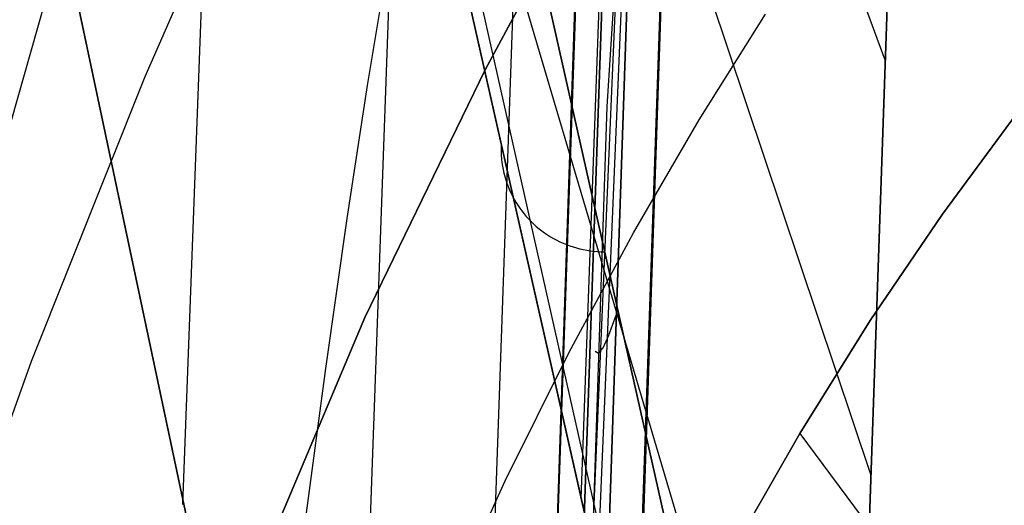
# Model space of a CAD drawing. Header units: millimetres. Extents: x -273 to 273, y -240 to 302.
# Tile 123 of 256: x -241 to -222, y 215 to 224. Entities that reach past the tile are written whole.
import ezdxf

# ---------------------------------------------------------------- set-up
doc = ezdxf.new("R2010")
doc.units = ezdxf.units.MM
doc.header["$MEASUREMENT"] = 0
doc.layers.add('IGES level 1', color=7, linetype='Continuous', true_color=0x3e413d)
doc.layers.add('IGES level 2', color=7, linetype='Continuous', true_color=0x008000)

msp = doc.modelspace()

# ---------------------------------------------------------------- linework, layer by layer
at = {"layer": 'IGES level 1'}
for p, q in [((-237.9, 215.019, 140.224), (-236.721, 246.265, 140.01)), ((-224.579, 215.578, 421.771), (-234.687, 245.724, 6)), ((-234.787, 200.317, 280.565), (-233.385, 239.263, 280.02)), ((-224.99, 203.525, 422.032), (-235.016, 237.338, 6)), ((-235.042, 236.682, 6), (-225.331, 193.562, 422.248)), ((-225.331, 193.562, 422.248), (-235.042, 236.682, 6)), ((-229.426, 236.337, 213.814), (-230.196, 215.125, 214.085)), ((-224.773, 192.098, 422.217), (-234.484, 235.207, 6)), ((-247.446, -233.406, 382.193), (-231.162, 234.594, 373.361)), ((-233.038, 234.588, 6), (-223.33, 191.493, 422.083)), ((-223.33, 191.493, 422.083), (-233.038, 234.588, 6)), ((-224.304, 223.614, 421.596), (-227.603, 232.605, 286.7)), ((-245.947, -232.74, 429.967), (-230.05, 232.26, 420.031)), ((-230.041, 232.241, 420.406), (-245.936, -232.735, 430.319)), ((-245.936, -232.735, 430.319), (-230.041, 232.241, 420.406)), ((-245.935, -232.735, 430.335), (-230.04, 232.241, 420.422)), ((-229.531, 232.247, 421.494), (-245.421, -232.73, 431.404)), ((-245.421, -232.73, 431.404), (-229.531, 232.247, 421.494)), ((-228.387, 232.216, 421.86), (-244.293, -232.761, 431.766)), ((-244.293, -232.761, 431.766), (-228.387, 232.216, 421.86)), ((-242.113, -169.059, 430.428), (-228.403, 232.216, 421.861)), ((-240.985, 229.709), (-232.992, 191.894, 360.96)), ((-232.992, 191.894, 360.96), (-240.985, 229.709)), ((-224.233, 225.699, 421.551), (-225.331, 193.562, 422.248)), ((-225.331, 193.562, 422.248), (-224.233, 225.699, 421.551)), ((-231.737, 221.973, 147.986), (-231.739, 221.905, 147.979)), ((-231.739, 221.905, 147.979), (-231.738, 221.836, 147.972)), ((-231.738, 221.836, 147.972), (-231.735, 221.768, 147.965)), ((-231.735, 221.768, 147.965), (-231.73, 221.7, 147.958)), ((-231.73, 221.7, 147.958), (-231.722, 221.633, 147.951)), ((-231.722, 221.633, 147.951), (-231.712, 221.565, 147.944)), ((-231.712, 221.565, 147.944), (-231.699, 221.498, 147.936)), ((-231.699, 221.498, 147.936), (-231.684, 221.432, 147.929)), ((-231.684, 221.432, 147.929), (-231.667, 221.366, 147.922)), ((-231.667, 221.366, 147.922), (-231.648, 221.3, 147.915)), ((-231.648, 221.3, 147.915), (-231.627, 221.236, 147.907)), ((-231.627, 221.236, 147.907), (-231.603, 221.172, 147.9)), ((-231.603, 221.172, 147.9), (-231.577, 221.109, 147.893)), ((-231.577, 221.109, 147.893), (-231.549, 221.047, 147.886)), ((-231.549, 221.047, 147.886), (-231.518, 220.986, 147.879)), ((-231.518, 220.986, 147.879), (-231.486, 220.926, 147.872)), ((-231.486, 220.926, 147.872), (-231.452, 220.867, 147.865)), ((-231.452, 220.867, 147.865), (-231.415, 220.809, 147.858)), ((-231.415, 220.809, 147.858), (-231.377, 220.753, 147.852)), ((-231.377, 220.753, 147.852), (-231.337, 220.698, 147.845)), ((-231.337, 220.698, 147.845), (-231.295, 220.644, 147.838)), ((-231.295, 220.644, 147.838), (-231.251, 220.592, 147.832)), ((-231.251, 220.592, 147.832), (-231.205, 220.541, 147.826)), ((-231.205, 220.541, 147.826), (-231.157, 220.492, 147.819)), ((-231.157, 220.492, 147.819), (-231.108, 220.445, 147.813)), ((-231.108, 220.445, 147.813), (-231.058, 220.399, 147.808)), ((-231.058, 220.399, 147.808), (-231.005, 220.355, 147.802)), ((-231.005, 220.355, 147.802), (-230.951, 220.313, 147.796)), ((-230.951, 220.313, 147.796), (-230.896, 220.273, 147.791)), ((-230.896, 220.273, 147.791), (-230.84, 220.234, 147.785)), ((-230.84, 220.234, 147.785), (-230.782, 220.198, 147.78)), ((-230.782, 220.198, 147.78), (-230.723, 220.164, 147.775)), ((-230.723, 220.164, 147.775), (-230.663, 220.131, 147.771)), ((-230.663, 220.131, 147.771), (-230.601, 220.101, 147.766)), ((-230.601, 220.101, 147.766), (-230.539, 220.073, 147.762)), ((-230.539, 220.073, 147.762), (-230.476, 220.047, 147.757)), ((-230.476, 220.047, 147.757), (-230.411, 220.023, 147.753)), ((-230.411, 220.023, 147.753), (-230.347, 220.001, 147.75)), ((-230.347, 220.001, 147.75), (-230.281, 219.982, 147.746)), ((-230.281, 219.982, 147.746), (-230.215, 219.965, 147.743)), ((-230.215, 219.965, 147.743), (-230.148, 219.95, 147.74)), ((-230.148, 219.95, 147.74), (-230.081, 219.937, 147.737)), ((-230.081, 219.937, 147.737), (-230.013, 219.927, 147.734)), ((-230.013, 219.927, 147.734), (-229.945, 219.919, 147.732)), ((-229.945, 219.919, 147.732), (-229.877, 219.913, 147.73)), ((-229.877, 219.913, 147.73), (-229.808, 219.91, 147.728)), ((-229.808, 219.91, 147.728), (-229.74, 219.909, 147.726))]:
    msp.add_line(p, q, dxfattribs=at)
at = {"layer": 'IGES level 2', "color": 31, "true_color": 0xfabe47}
for p, q in [((-244.941, -232.771, 431.829), (-229.084, 231.124, 421.952)), ((-229.084, 231.124, 421.952), (-244.941, -232.771, 431.829)), ((-238.63, 223.297, 763.581), (-236.531, 228.061, 771.145)), ((-229.293, 227.519, 432.021), (-230.534, 198.173, 432.664)), ((-229.688, 222.721, 442.154), (-229.379, 227.452, 442.038)), ((-229.446, 226.625, 442.06), (-233.483, 132.537, 444.089)), ((-232.045, 223.43, 763.821), (-230.881, 225.591, 767.188)), ((-230.881, 225.591, 767.188), (-232.045, 223.43, 763.821)), ((-234.326, 223.123, 574.611), (-233.951, 225.388, 575.872)), ((-241.359, 221.953, 652.589), (-240.567, 224.727, 655.354)), ((-227.905, 222.46, 760.812), (-226.62, 224.505, 763.885)), ((-234.373, 218.636, 756.492), (-232.045, 223.43, 763.821)), ((-232.045, 223.43, 763.821), (-234.373, 218.636, 756.492)), ((-240.827, 217.791, 755.267), (-238.63, 223.297, 763.581)), ((-234.719, 220.551, 573.269), (-234.326, 223.123, 574.611)), ((-244.581, -226.169, 451.654), (-229.688, 222.721, 442.154)), ((-223.195, 220.635, 755.285), (-221.764, 222.577, 758.038)), ((-221.764, 222.577, 758.038), (-223.195, 220.635, 755.285)), ((-229.174, 220.277, 757.534), (-227.905, 222.46, 760.812)), ((-235.133, 217.648, 571.847), (-234.719, 220.551, 573.269)), ((-224.593, 218.576, 752.329), (-223.195, 220.635, 755.285)), ((-223.195, 220.635, 755.285), (-224.593, 218.576, 752.329)), ((-230.426, 217.951, 754.063), (-229.174, 220.277, 757.534)), ((-236.683, 213.168, 748.465), (-234.373, 218.636, 756.492)), ((-234.373, 218.636, 756.492), (-236.683, 213.168, 748.465)), ((-229.651, 218.294, 427.22), (-229.509, 218.683, 422.221)), ((-225.957, 216.391, 749.181), (-224.593, 218.576, 752.329)), ((-224.593, 218.576, 752.329), (-225.957, 216.391, 749.181)), ((-229.766, 218.048, 432.23), (-229.651, 218.294, 427.22)), ((-229.856, 217.945, 437.244), (-229.766, 218.048, 432.23)), ((-231.657, 215.474, 750.415), (-230.426, 217.951, 754.063)), ((-229.919, 217.986, 442.26), (-229.856, 217.945, 437.244)), ((-243.084, 211.498, 746.328), (-240.827, 217.791, 755.267)), ((-235.568, 214.388, 570.342), (-235.133, 217.648, 571.847)), ((-227.287, 214.073, 745.855), (-225.957, 216.391, 749.181)), ((-225.957, 216.391, 749.181), (-227.287, 214.073, 745.855)), ((-225.957, 216.391, 749.181), (-222.478, 211.72, 738.707)), ((-232.867, 212.839, 746.602), (-231.657, 215.474, 750.415))]:
    msp.add_line(p, q, dxfattribs=at)

doc.saveas('drawing.dxf')
